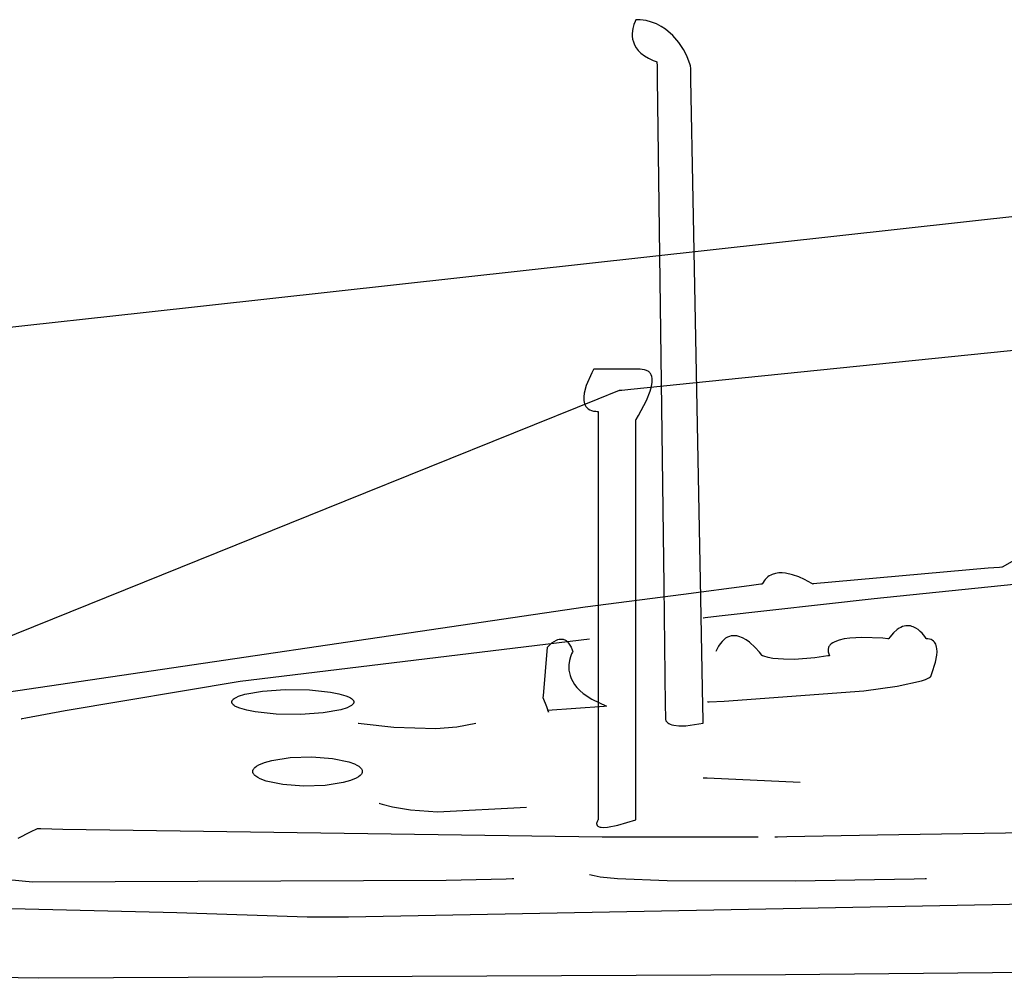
# Model space of a CAD drawing. Extents: x -3.49 to 3.52, y -1.52 to 1.45.
# Tile 3 of 32: x -2.99 to -2.08, y -0.44 to 0.45. Entities that reach past the tile are written whole.
import ezdxf

# ---------------------------------------------------------------- set-up
doc = ezdxf.new("R2010")
doc.units = 0

msp = doc.modelspace()

# ---------------------------------------------------------------- linework, layer by layer
at = {"layer": 'Layer 1', "color": 7, "linetype": 'CONTINUOUS'}
for p, q in [((-2.420508, 0.44801), (-2.421591, 0.445209)), ((-2.419793, 0.449489), (-2.420508, 0.44801)), ((-2.419721, 0.44962), (-2.419793, 0.449489)), ((-2.419707, 0.449646), (-2.419721, 0.44962)), ((-2.419705, 0.449649), (-2.419707, 0.449646)), ((-2.419699, 0.44965), (-2.419705, 0.44965)), ((-2.419705, 0.44965), (-2.419705, 0.44965)), ((-2.419705, 0.44965), (-2.419705, 0.44965)), ((-2.419705, 0.44965), (-2.419705, 0.44965)), ((-2.419705, 0.44965), (-2.419705, 0.44965)), ((-2.419705, 0.44965), (-2.419705, 0.449649)), ((-2.419705, 0.449649), (-2.419705, 0.449649)), ((-2.419512, 0.449649), (-2.419699, 0.44965)), ((-2.418767, 0.449641), (-2.419512, 0.449649)), ((-2.415854, 0.449507), (-2.418767, 0.449641)), ((-2.410342, 0.448774), (-2.415854, 0.449507)), ((-2.40524, 0.44748), (-2.410342, 0.448774)), ((-2.422615, 0.441362), (-2.423152, 0.436746)), ((-2.421591, 0.445209), (-2.422615, 0.441362)), ((-2.400535, 0.445694), (-2.40524, 0.44748)), ((-2.396213, 0.443485), (-2.400535, 0.445694)), ((-2.392263, 0.440923), (-2.396213, 0.443485)), ((-2.385427, 0.435015), (-2.392263, 0.440923)), ((-2.423152, 0.436746), (-2.423104, 0.434236)), ((-2.423104, 0.434236), (-2.422773, 0.431638)), ((-2.422773, 0.431638), (-2.422107, 0.428986)), ((-2.379926, 0.428523), (-2.385427, 0.435015)), ((-2.422107, 0.428986), (-2.421052, 0.426315)), ((-2.421052, 0.426315), (-2.419554, 0.423659)), ((-2.419554, 0.423659), (-2.417559, 0.421053)), ((-2.417559, 0.421053), (-2.415016, 0.418532)), ((-2.37566, 0.422001), (-2.379926, 0.428523)), ((-2.372527, 0.416003), (-2.37566, 0.422001)), ((-2.415016, 0.418532), (-2.411869, 0.41613)), ((-2.411869, 0.41613), (-2.408065, 0.413881)), ((-2.408065, 0.413881), (-2.403552, 0.411821)), ((-2.403552, 0.411821), (-2.401012, 0.410873)), ((-2.369259, 0.407792), (-2.372527, 0.416003)), ((-2.401012, 0.410873), (-2.400347, 0.410645)), ((-2.400347, 0.410645), (-2.400179, 0.410588)), ((-2.400179, 0.410588), (-2.400173, 0.410587)), ((-2.400173, 0.410587), (-2.400173, 0.410587)), ((-2.400173, 0.410587), (-2.400173, 0.410587)), ((-2.400173, 0.410587), (-2.400173, 0.410586)), ((-2.400173, 0.410586), (-2.400173, 0.410586)), ((-2.400173, 0.410586), (-2.400173, 0.410582)), ((-2.400173, 0.410582), (-2.400173, 0.410569)), ((-2.400173, 0.410569), (-2.400172, 0.410513)), ((-2.400172, 0.410513), (-2.400165, 0.409925)), ((-2.400165, 0.409925), (-2.400128, 0.407035)), ((-2.400128, 0.407035), (-2.399971, 0.394833)), ((-2.368993, 0.406932), (-2.369259, 0.407792)), ((-2.368934, 0.406728), (-2.368993, 0.406932)), ((-2.368923, 0.406686), (-2.368934, 0.406728)), ((-2.368922, 0.406682), (-2.368923, 0.406686)), ((-2.368921, 0.406681), (-2.368922, 0.406682)), ((-2.368921, 0.406676), (-2.368921, 0.406681)), ((-2.368921, 0.406681), (-2.368921, 0.406681)), ((-2.368921, 0.406681), (-2.368921, 0.406681)), ((-2.368921, 0.406681), (-2.368921, 0.406681)), ((-2.368921, 0.406681), (-2.368921, 0.406681)), ((-2.368921, 0.406681), (-2.368921, 0.406681)), ((-2.368921, 0.406681), (-2.368921, 0.406681)), ((-2.368919, 0.406563), (-2.368921, 0.406676)), ((-2.368882, 0.404658), (-2.368919, 0.406563)), ((-2.368683, 0.394264), (-2.368882, 0.404658)), ((-2.399971, 0.394833), (-2.398478, 0.278386)), ((-2.366542, 0.282924), (-2.368683, 0.394264)), ((-2.876841, 0.178243), (-1.972404, 0.278022)), ((-2.398478, 0.278386), (-2.393945, -0.075027)), ((-2.359747, -0.070489), (-2.366542, 0.282924)), ((-2.336616, 0.115974), (-1.576514, 0.193534)), ((-3.01848, 0.162618), (-2.876841, 0.178243)), ((-2.46055, 0.122211), (-2.465717, 0.110419)), ((-2.458959, 0.125108), (-2.46055, 0.122211)), ((-2.458804, 0.125372), (-2.458959, 0.125108)), ((-2.458772, 0.125426), (-2.458804, 0.125372)), ((-2.458769, 0.125431), (-2.458772, 0.125426)), ((-2.458768, 0.125433), (-2.458769, 0.125431)), ((-2.458767, 0.125433), (-2.458768, 0.125433)), ((-2.458768, 0.125433), (-2.458768, 0.125433)), ((-2.458768, 0.125433), (-2.458768, 0.125433)), ((-2.458768, 0.125433), (-2.458768, 0.125433)), ((-2.458768, 0.125433), (-2.458768, 0.125433)), ((-2.458768, 0.125433), (-2.458768, 0.125433)), ((-2.458768, 0.125433), (-2.458768, 0.125433)), ((-2.458766, 0.125433), (-2.458767, 0.125433)), ((-2.458724, 0.125433), (-2.458766, 0.125433)), ((-2.458464, 0.125433), (-2.458724, 0.125433)), ((-2.455384, 0.125433), (-2.458464, 0.125433)), ((-2.427105, 0.125433), (-2.455384, 0.125433)), ((-2.416788, 0.125433), (-2.427105, 0.125433)), ((-2.415902, 0.125433), (-2.416788, 0.125433)), ((-2.415819, 0.125433), (-2.415902, 0.125433)), ((-2.4158, 0.125433), (-2.415819, 0.125433)), ((-2.413877, 0.125349), (-2.4158, 0.125433)), ((-2.411775, 0.125017), (-2.413877, 0.125349)), ((-2.409977, 0.12445), (-2.411775, 0.125017)), ((-2.409187, 0.124083), (-2.409977, 0.12445)), ((-2.408468, 0.123663), (-2.409187, 0.124083)), ((-2.407816, 0.123192), (-2.408468, 0.123663)), ((-2.40723, 0.122672), (-2.407816, 0.123192)), ((-2.406709, 0.122106), (-2.40723, 0.122672)), ((-2.406249, 0.121494), (-2.406709, 0.122106)), ((-2.40585, 0.120841), (-2.406249, 0.121494)), ((-2.40551, 0.120146), (-2.40585, 0.120841)), ((-2.404995, 0.118643), (-2.40551, 0.120146)), ((-2.465717, 0.110419), (-2.467639, 0.103263)), ((-2.424339, 0.107023), (-2.336616, 0.115974)), ((-2.405259, 0.109382), (-2.404649, 0.11337)), ((-2.404691, 0.117002), (-2.404995, 0.118643)), ((-2.404581, 0.115239), (-2.404691, 0.117002)), ((-2.404649, 0.11337), (-2.404581, 0.115239)), ((-2.467639, 0.103263), (-2.468073, 0.09975)), ((-2.454668, 0.098105), (-2.43662, 0.10538)), ((-2.43662, 0.10538), (-2.435417, 0.105865)), ((-2.435417, 0.105865), (-2.435335, 0.105898)), ((-2.435335, 0.105898), (-2.435328, 0.105901)), ((-2.435328, 0.105901), (-2.435327, 0.105902)), ((-2.435327, 0.105902), (-2.435327, 0.105902)), ((-2.435327, 0.105902), (-2.435327, 0.105902)), ((-2.435327, 0.105902), (-2.435327, 0.105902)), ((-2.435327, 0.105902), (-2.435327, 0.105902)), ((-2.435327, 0.105902), (-2.435327, 0.105902)), ((-2.435327, 0.105902), (-2.435327, 0.105902)), ((-2.435327, 0.105902), (-2.435326, 0.105902)), ((-2.435326, 0.105902), (-2.435324, 0.105902)), ((-2.435324, 0.105902), (-2.435314, 0.105903)), ((-2.435314, 0.105903), (-2.435276, 0.105907)), ((-2.435276, 0.105907), (-2.434874, 0.105948)), ((-2.434874, 0.105948), (-2.432884, 0.106151)), ((-2.432884, 0.106151), (-2.424339, 0.107023)), ((-2.409749, 0.096579), (-2.406396, 0.105167)), ((-2.406396, 0.105167), (-2.405259, 0.109382)), ((-2.689514, 0.003439), (-2.454668, 0.098105)), ((-2.468073, 0.09975), (-2.468019, 0.096426)), ((-2.468019, 0.096426), (-2.467776, 0.094869)), ((-2.467776, 0.094869), (-2.467372, 0.093399)), ((-2.467372, 0.093399), (-2.466794, 0.092032)), ((-2.466794, 0.092032), (-2.46603, 0.090779)), ((-2.417276, 0.082425), (-2.409749, 0.096579)), ((-2.46603, 0.090779), (-2.465065, 0.089655)), ((-2.465065, 0.089655), (-2.463889, 0.088673)), ((-2.463889, 0.088673), (-2.462486, 0.087847)), ((-2.462486, 0.087847), (-2.460846, 0.087191)), ((-2.460846, 0.087191), (-2.458954, 0.086717)), ((-2.458954, 0.086717), (-2.456797, 0.086441)), ((-2.456797, 0.086441), (-2.455616, 0.08638)), ((-2.455616, 0.08638), (-2.454999, 0.08637)), ((-2.454999, 0.08637), (-2.454921, 0.08637)), ((-2.454921, 0.08637), (-2.454881, 0.08637)), ((-2.454881, 0.08637), (-2.454862, 0.08637)), ((-2.454862, 0.08637), (-2.454858, 0.08637)), ((-2.454858, 0.08637), (-2.454858, 0.08637)), ((-2.454858, 0.08637), (-2.454858, 0.08637)), ((-2.454858, 0.08637), (-2.454858, 0.08637)), ((-2.454858, 0.08637), (-2.454858, 0.086369)), ((-2.454858, 0.086369), (-2.454858, 0.086366)), ((-2.454858, 0.086366), (-2.454858, 0.086354)), ((-2.454858, 0.086354), (-2.454858, 0.086304)), ((-2.454858, 0.086304), (-2.454858, 0.085778)), ((-2.454858, 0.085778), (-2.454858, 0.083207)), ((-2.454858, 0.083207), (-2.454858, 0.055093)), ((-2.419448, 0.078946), (-2.417276, 0.082425)), ((-2.419705, 0.078555), (-2.419704, 0.078556)), ((-2.419705, 0.078552), (-2.419705, 0.078555)), ((-2.419705, 0.078555), (-2.419705, 0.078555)), ((-2.419705, 0.078555), (-2.419705, 0.078555)), ((-2.419705, 0.078555), (-2.419705, 0.078555)), ((-2.419705, 0.078555), (-2.419705, 0.078555)), ((-2.419705, 0.078555), (-2.419705, 0.078555)), ((-2.419705, 0.078555), (-2.419705, 0.078555)), ((-2.419705, 0.078555), (-2.419705, 0.078555)), ((-2.419705, 0.078555), (-2.419705, 0.078555)), ((-2.419705, 0.078459), (-2.419705, 0.078552)), ((-2.419705, 0.077887), (-2.419705, 0.078459)), ((-2.419705, 0.070769), (-2.419705, 0.077887)), ((-2.419704, 0.078556), (-2.419703, 0.078557)), ((-2.419703, 0.078557), (-2.419699, 0.078563)), ((-2.419699, 0.078563), (-2.419656, 0.078628)), ((-2.419656, 0.078628), (-2.419448, 0.078946)), ((-2.419705, -0.016944), (-2.419705, 0.070769)), ((-2.454858, 0.055093), (-2.454858, -0.195031)), ((-3.356535, -0.265436), (-2.689514, 0.003439)), ((-2.419705, -0.261906), (-2.419705, -0.016944)), ((-2.054795, -0.043834), (-2.079853, -0.058154)), ((-2.290257, -0.063898), (-2.293199, -0.064807)), ((-2.287178, -0.063444), (-2.290257, -0.063898)), ((-2.284009, -0.06339), (-2.287178, -0.063444)), ((-2.280796, -0.06368), (-2.284009, -0.06339)), ((-2.274423, -0.06507), (-2.280796, -0.06368)), ((-2.09301, -0.059158), (-2.25513, -0.073685)), ((-2.08243, -0.058351), (-2.09301, -0.059158)), ((-2.080147, -0.058179), (-2.08243, -0.058351)), ((-2.079929, -0.058163), (-2.080147, -0.058179)), ((-2.079875, -0.058159), (-2.079929, -0.058163)), ((-2.079862, -0.058158), (-2.079875, -0.058159)), ((-2.079859, -0.058158), (-2.079862, -0.058158)), ((-2.079858, -0.058157), (-2.079859, -0.058158)), ((-2.079853, -0.058154), (-2.079858, -0.058157)), ((-2.079858, -0.058157), (-2.079858, -0.058157)), ((-2.357508, -0.186935), (-2.359747, -0.070489)), ((-2.301752, -0.072376), (-2.302224, -0.073219)), ((-2.300742, -0.070822), (-2.301752, -0.072376)), ((-2.299652, -0.069436), (-2.300742, -0.070822)), ((-2.298488, -0.068213), (-2.299652, -0.069436)), ((-2.297255, -0.067146), (-2.298488, -0.068213)), ((-2.295958, -0.066227), (-2.297255, -0.067146)), ((-2.294604, -0.06545), (-2.295958, -0.066227)), ((-2.293199, -0.064807), (-2.294604, -0.06545)), ((-2.26843, -0.067169), (-2.274423, -0.06507)), ((-2.263187, -0.069533), (-2.26843, -0.067169)), ((-2.256431, -0.073279), (-2.263187, -0.069533)), ((-2.198748, -0.087238), (-2.047902, -0.071558)), ((-2.393945, -0.075027), (-2.392518, -0.186366)), ((-2.314612, -0.075396), (-2.375502, -0.083454)), ((-2.303821, -0.073957), (-2.314612, -0.075396)), ((-2.302763, -0.073816), (-2.303821, -0.073957)), ((-2.302543, -0.073787), (-2.302763, -0.073816)), ((-2.302522, -0.073784), (-2.302543, -0.073787)), ((-2.302517, -0.073784), (-2.302522, -0.073784)), ((-2.302516, -0.073784), (-2.302517, -0.073784)), ((-2.302509, -0.073769), (-2.302516, -0.073784)), ((-2.302452, -0.073658), (-2.302509, -0.073769)), ((-2.302224, -0.073219), (-2.302452, -0.073658)), ((-2.25579, -0.073687), (-2.256431, -0.073279)), ((-2.255658, -0.073773), (-2.25579, -0.073687)), ((-2.255646, -0.073781), (-2.255658, -0.073773)), ((-2.255643, -0.073783), (-2.255646, -0.073781)), ((-2.255642, -0.073783), (-2.255643, -0.073783)), ((-2.255623, -0.07378), (-2.255642, -0.073783)), ((-2.255529, -0.073761), (-2.255623, -0.07378)), ((-2.25513, -0.073685), (-2.255529, -0.073761)), ((-2.375502, -0.083454), (-2.466815, -0.095225)), ((-2.342349, -0.103322), (-2.198748, -0.087238)), ((-2.466815, -0.095225), (-3.135689, -0.193723)), ((-2.357205, -0.105031), (-2.357205, -0.105031)), ((-2.357205, -0.105031), (-2.357205, -0.105031)), ((-2.357205, -0.105031), (-2.357205, -0.105031)), ((-2.357205, -0.105031), (-2.357205, -0.105031)), ((-2.357205, -0.105031), (-2.357205, -0.105031)), ((-2.357205, -0.105031), (-2.357204, -0.105031)), ((-2.357204, -0.105031), (-2.357203, -0.105031)), ((-2.357203, -0.105031), (-2.357197, -0.105031)), ((-2.357197, -0.105031), (-2.35714, -0.105024)), ((-2.35714, -0.105024), (-2.356852, -0.104991)), ((-2.356852, -0.104991), (-2.355605, -0.104847)), ((-2.355605, -0.104847), (-2.342349, -0.103322)), ((-2.177184, -0.11592), (-2.180593, -0.11888)), ((-2.175526, -0.114811), (-2.177184, -0.11592)), ((-2.173901, -0.113932), (-2.175526, -0.114811)), ((-2.172313, -0.113266), (-2.173901, -0.113932)), ((-2.170762, -0.112801), (-2.172313, -0.113266)), ((-2.169251, -0.112521), (-2.170762, -0.112801)), ((-2.167782, -0.112413), (-2.169251, -0.112521)), ((-2.166357, -0.112462), (-2.167782, -0.112413)), ((-2.164977, -0.112655), (-2.166357, -0.112462)), ((-2.163646, -0.112976), (-2.164977, -0.112655)), ((-2.162365, -0.113411), (-2.163646, -0.112976)), ((-2.15996, -0.114569), (-2.162365, -0.113411)), ((-2.15778, -0.116013), (-2.15996, -0.114569)), ((-2.155841, -0.11763), (-2.15778, -0.116013)), ((-2.154159, -0.119305), (-2.155841, -0.11763)), ((-2.787019, -0.16392), (-2.462673, -0.124563)), ((-2.497643, -0.128379), (-2.495616, -0.126928)), ((-2.495616, -0.126928), (-2.493341, -0.125708)), ((-2.493341, -0.125708), (-2.492135, -0.125249)), ((-2.492135, -0.125249), (-2.490896, -0.124925)), ((-2.490896, -0.124925), (-2.489634, -0.124763)), ((-2.489634, -0.124763), (-2.488359, -0.124787)), ((-2.488359, -0.124787), (-2.487079, -0.125023)), ((-2.487079, -0.125023), (-2.486441, -0.125229)), ((-2.486441, -0.125229), (-2.485805, -0.125498)), ((-2.485805, -0.125498), (-2.484547, -0.126236)), ((-2.484547, -0.126236), (-2.483314, -0.127265)), ((-2.483314, -0.127265), (-2.482115, -0.128609)), ((-2.339796, -0.127046), (-2.341412, -0.129051)), ((-2.338138, -0.125389), (-2.339796, -0.127046)), ((-2.336446, -0.12406), (-2.338138, -0.125389)), ((-2.334726, -0.123039), (-2.336446, -0.12406)), ((-2.332985, -0.122307), (-2.334726, -0.123039)), ((-2.33123, -0.121844), (-2.332985, -0.122307)), ((-2.329467, -0.12163), (-2.33123, -0.121844)), ((-2.327704, -0.121646), (-2.329467, -0.12163)), ((-2.325947, -0.121872), (-2.327704, -0.121646)), ((-2.324203, -0.122287), (-2.325947, -0.121872)), ((-2.320781, -0.12361), (-2.324203, -0.122287)), ((-2.317493, -0.125458), (-2.320781, -0.12361)), ((-2.314393, -0.127671), (-2.317493, -0.125458)), ((-2.308973, -0.132568), (-2.314393, -0.127671)), ((-2.235238, -0.127257), (-2.236964, -0.128182)), ((-2.231149, -0.125751), (-2.235238, -0.127257)), ((-2.226377, -0.12466), (-2.231149, -0.125751)), ((-2.221123, -0.123928), (-2.226377, -0.12466)), ((-2.209974, -0.123326), (-2.221123, -0.123928)), ((-2.190743, -0.124047), (-2.209974, -0.123326)), ((-2.185879, -0.124501), (-2.190743, -0.124047)), ((-2.18543, -0.124551), (-2.185879, -0.124501)), ((-2.185338, -0.124562), (-2.18543, -0.124551)), ((-2.18533, -0.124563), (-2.185338, -0.124562)), ((-2.185327, -0.124563), (-2.18533, -0.124563)), ((-2.185323, -0.124558), (-2.185327, -0.124563)), ((-2.185327, -0.124563), (-2.185327, -0.124563)), ((-2.185327, -0.124563), (-2.185327, -0.124563)), ((-2.185327, -0.124563), (-2.185327, -0.124563)), ((-2.185327, -0.124563), (-2.185327, -0.124563)), ((-2.185327, -0.124563), (-2.185327, -0.124563)), ((-2.185316, -0.124548), (-2.185323, -0.124558)), ((-2.185288, -0.124509), (-2.185316, -0.124548)), ((-2.185232, -0.124431), (-2.185288, -0.124509)), ((-2.185007, -0.12412), (-2.185232, -0.124431)), ((-2.184112, -0.122926), (-2.185007, -0.12412)), ((-2.180593, -0.11888), (-2.184112, -0.122926)), ((-2.151631, -0.122374), (-2.154159, -0.119305)), ((-2.150326, -0.124307), (-2.151631, -0.122374)), ((-2.150207, -0.124505), (-2.150326, -0.124307)), ((-2.150179, -0.124552), (-2.150207, -0.124505)), ((-2.150174, -0.124562), (-2.150179, -0.124552)), ((-2.150173, -0.124563), (-2.150174, -0.124562)), ((-2.150172, -0.124563), (-2.150173, -0.124563)), ((-2.150173, -0.124563), (-2.150173, -0.124563)), ((-2.150173, -0.124563), (-2.150173, -0.124563)), ((-2.150173, -0.124563), (-2.150173, -0.124563)), ((-2.150173, -0.124563), (-2.150173, -0.124563)), ((-2.150173, -0.124563), (-2.150173, -0.124563)), ((-2.150169, -0.124563), (-2.150172, -0.124563)), ((-2.150162, -0.124563), (-2.150169, -0.124563)), ((-2.150133, -0.124563), (-2.150162, -0.124563)), ((-2.150077, -0.124563), (-2.150133, -0.124563)), ((-2.149636, -0.124572), (-2.150077, -0.124563)), ((-2.148791, -0.124626), (-2.149636, -0.124572)), ((-2.147242, -0.124875), (-2.148791, -0.124626)), ((-2.145877, -0.1253), (-2.147242, -0.124875)), ((-2.144686, -0.125891), (-2.145877, -0.1253)), ((-2.14366, -0.126634), (-2.144686, -0.125891)), ((-2.142792, -0.127517), (-2.14366, -0.126634)), ((-2.142071, -0.128528), (-2.142792, -0.127517)), ((-2.505486, -0.17738), (-2.501732, -0.132378)), ((-2.501732, -0.132378), (-2.501731, -0.132376)), ((-2.501732, -0.132378), (-2.501732, -0.132378)), ((-2.501732, -0.132378), (-2.501732, -0.132378)), ((-2.501732, -0.132378), (-2.501732, -0.132378)), ((-2.501732, -0.132378), (-2.501732, -0.132378)), ((-2.501732, -0.132378), (-2.501732, -0.132378)), ((-2.501732, -0.132378), (-2.501732, -0.132378)), ((-2.501732, -0.132378), (-2.501732, -0.132378)), ((-2.501731, -0.132376), (-2.501721, -0.132364)), ((-2.501721, -0.132364), (-2.501673, -0.132306)), ((-2.501673, -0.132306), (-2.501467, -0.132061)), ((-2.501467, -0.132061), (-2.499345, -0.129856)), ((-2.499345, -0.129856), (-2.497643, -0.128379)), ((-2.482115, -0.128609), (-2.480961, -0.130294)), ((-2.480961, -0.130294), (-2.479861, -0.132347)), ((-2.479861, -0.132347), (-2.478825, -0.134792)), ((-2.4786, -0.136817), (-2.479412, -0.138473)), ((-2.478825, -0.134792), (-2.478333, -0.13617)), ((-2.478366, -0.136402), (-2.4786, -0.136817)), ((-2.478309, -0.136305), (-2.478366, -0.136402)), ((-2.478333, -0.13617), (-2.478303, -0.13626)), ((-2.478297, -0.136286), (-2.478309, -0.136305)), ((-2.478303, -0.13626), (-2.478296, -0.136282)), ((-2.478296, -0.136284), (-2.478297, -0.136286)), ((-2.478296, -0.136282), (-2.478295, -0.136283)), ((-2.478295, -0.136284), (-2.478296, -0.136284)), ((-2.478295, -0.136283), (-2.478295, -0.136283)), ((-2.478295, -0.136283), (-2.478295, -0.136283)), ((-2.478295, -0.136283), (-2.478295, -0.136283)), ((-2.478295, -0.136283), (-2.478295, -0.136283)), ((-2.478295, -0.136283), (-2.478295, -0.136284)), ((-2.478295, -0.136284), (-2.478295, -0.136284)), ((-2.34298, -0.131423), (-2.345484, -0.136283)), ((-2.341412, -0.129051), (-2.34298, -0.131423)), ((-2.304957, -0.137038), (-2.308973, -0.132568)), ((-2.24132, -0.133977), (-2.241397, -0.134803)), ((-2.241397, -0.134803), (-2.241381, -0.135668)), ((-2.241381, -0.135668), (-2.241269, -0.136574)), ((-2.241153, -0.13319), (-2.24132, -0.133977)), ((-2.241269, -0.136574), (-2.241057, -0.13752)), ((-2.2409, -0.132441), (-2.241153, -0.13319)), ((-2.240563, -0.131729), (-2.2409, -0.132441)), ((-2.240146, -0.131052), (-2.240563, -0.131729)), ((-2.239651, -0.130411), (-2.240146, -0.131052)), ((-2.238443, -0.129232), (-2.239651, -0.130411)), ((-2.236964, -0.128182), (-2.238443, -0.129232)), ((-2.141488, -0.129655), (-2.142071, -0.128528)), ((-2.141036, -0.130886), (-2.141488, -0.129655)), ((-2.140706, -0.132208), (-2.141036, -0.130886)), ((-2.140488, -0.13361), (-2.140706, -0.132208)), ((-2.140563, -0.139762), (-2.140353, -0.136601)), ((-2.140353, -0.136601), (-2.140488, -0.13361)), ((-2.481376, -0.144594), (-2.481936, -0.148776)), ((-2.480436, -0.141113), (-2.481376, -0.144594)), ((-2.479412, -0.138473), (-2.480436, -0.141113)), ((-2.30278, -0.139822), (-2.304957, -0.137038)), ((-2.302574, -0.140107), (-2.30278, -0.139822)), ((-2.302527, -0.140174), (-2.302574, -0.140107)), ((-2.302517, -0.140187), (-2.302527, -0.140174)), ((-2.302516, -0.140189), (-2.302517, -0.140187)), ((-2.302515, -0.140189), (-2.302516, -0.140189)), ((-2.302516, -0.140189), (-2.302516, -0.140189)), ((-2.302516, -0.140189), (-2.302516, -0.140189)), ((-2.302516, -0.140189), (-2.302516, -0.140189)), ((-2.302516, -0.140189), (-2.302516, -0.140189)), ((-2.302516, -0.140189), (-2.302516, -0.140189)), ((-2.302511, -0.140191), (-2.302515, -0.140189)), ((-2.302504, -0.140194), (-2.302511, -0.140191)), ((-2.302476, -0.140205), (-2.302504, -0.140194)), ((-2.302419, -0.140227), (-2.302476, -0.140205)), ((-2.301964, -0.140403), (-2.302419, -0.140227)), ((-2.301028, -0.140739), (-2.301964, -0.140403)), ((-2.296991, -0.141875), (-2.301028, -0.140739)), ((-2.292552, -0.142703), (-2.296991, -0.141875)), ((-2.282841, -0.143564), (-2.292552, -0.142703)), ((-2.272633, -0.143583), (-2.282841, -0.143564)), ((-2.253685, -0.142141), (-2.272633, -0.143583)), ((-2.241624, -0.140464), (-2.253685, -0.142141)), ((-2.240377, -0.140253), (-2.241624, -0.140464)), ((-2.241057, -0.13752), (-2.240324, -0.13954)), ((-2.240083, -0.140201), (-2.240377, -0.140253)), ((-2.240324, -0.13954), (-2.240073, -0.140073)), ((-2.240023, -0.14019), (-2.240083, -0.140201)), ((-2.240073, -0.140073), (-2.24004, -0.14014)), ((-2.24004, -0.14014), (-2.240023, -0.140174)), ((-2.240023, -0.140174), (-2.240019, -0.140182)), ((-2.240018, -0.140189), (-2.240023, -0.14019)), ((-2.240019, -0.140182), (-2.240017, -0.140186)), ((-2.240016, -0.140189), (-2.240018, -0.140189)), ((-2.240017, -0.140186), (-2.240016, -0.140189)), ((-2.240016, -0.140189), (-2.240016, -0.140189)), ((-2.240016, -0.140189), (-2.240016, -0.140189)), ((-2.240016, -0.140189), (-2.240016, -0.140189)), ((-2.240016, -0.140189), (-2.240016, -0.140189)), ((-2.240016, -0.140189), (-2.240016, -0.140189)), ((-2.141731, -0.146203), (-2.140563, -0.139762)), ((-2.481936, -0.148776), (-2.481819, -0.153517)), ((-2.481819, -0.153517), (-2.481415, -0.156052)), ((-2.145085, -0.156818), (-2.141731, -0.146203)), ((-2.949176, -0.191051), (-2.787019, -0.16392)), ((-2.481415, -0.156052), (-2.480729, -0.158674)), ((-2.480729, -0.158674), (-2.479727, -0.161364)), ((-2.479727, -0.161364), (-2.47837, -0.164106)), ((-2.47837, -0.164106), (-2.476622, -0.166881)), ((-2.177282, -0.168495), (-2.154826, -0.163585)), ((-2.154826, -0.163585), (-2.151002, -0.162246)), ((-2.151002, -0.162246), (-2.148017, -0.160864)), ((-2.148017, -0.160864), (-2.146859, -0.160156)), ((-2.146859, -0.160156), (-2.146366, -0.159798)), ((-2.146366, -0.159798), (-2.146309, -0.159753)), ((-2.146309, -0.159753), (-2.146281, -0.159731)), ((-2.146281, -0.159731), (-2.146274, -0.159725)), ((-2.146274, -0.159725), (-2.14627, -0.159722)), ((-2.14627, -0.159722), (-2.146268, -0.15972)), ((-2.146268, -0.15972), (-2.146267, -0.159719)), ((-2.146268, -0.15972), (-2.146268, -0.15972)), ((-2.146268, -0.15972), (-2.146268, -0.15972)), ((-2.146268, -0.15972), (-2.146268, -0.15972)), ((-2.146268, -0.15972), (-2.146268, -0.15972)), ((-2.146268, -0.15972), (-2.146268, -0.15972)), ((-2.146267, -0.159719), (-2.146265, -0.159714)), ((-2.146265, -0.159714), (-2.146244, -0.159666)), ((-2.146244, -0.159666), (-2.14614, -0.159427)), ((-2.14614, -0.159427), (-2.145085, -0.156818)), ((-2.782557, -0.175941), (-2.766161, -0.173002)), ((-2.766161, -0.173002), (-2.745234, -0.171536)), ((-2.745234, -0.171536), (-2.722631, -0.171888)), ((-2.722631, -0.171888), (-2.703183, -0.173953)), ((-2.476622, -0.166881), (-2.474445, -0.169672)), ((-2.474445, -0.169672), (-2.471803, -0.17246)), ((-2.471803, -0.17246), (-2.468658, -0.175229)), ((-2.337713, -0.182427), (-2.208225, -0.172697)), ((-2.208225, -0.172697), (-2.177282, -0.168495)), ((-2.794686, -0.182857), (-2.79463, -0.182558)), ((-2.79463, -0.182558), (-2.794538, -0.182261)), ((-2.794538, -0.182261), (-2.79441, -0.181966)), ((-2.79441, -0.181966), (-2.794246, -0.181674)), ((-2.794246, -0.181674), (-2.793813, -0.181094)), ((-2.793813, -0.181094), (-2.793243, -0.180524)), ((-2.793243, -0.180524), (-2.79254, -0.179965)), ((-2.79254, -0.179965), (-2.790749, -0.178879)), ((-2.790749, -0.178879), (-2.788468, -0.177842)), ((-2.788468, -0.177842), (-2.782557, -0.175941)), ((-2.703183, -0.173953), (-2.695305, -0.175507)), ((-2.695305, -0.175507), (-2.688972, -0.177344)), ((-2.688972, -0.177344), (-2.686458, -0.178354)), ((-2.686458, -0.178354), (-2.684418, -0.179416)), ((-2.684418, -0.179416), (-2.683586, -0.179965)), ((-2.683586, -0.179965), (-2.682882, -0.180524)), ((-2.682882, -0.180524), (-2.682313, -0.181094)), ((-2.682313, -0.181094), (-2.68188, -0.181674)), ((-2.68188, -0.181674), (-2.681716, -0.181966)), ((-2.681716, -0.181966), (-2.681588, -0.182261)), ((-2.681588, -0.182261), (-2.681496, -0.182558)), ((-2.681496, -0.182558), (-2.68144, -0.182857)), ((-2.505642, -0.179251), (-2.505641, -0.179244)), ((-2.505642, -0.179252), (-2.505642, -0.179251)), ((-2.502337, -0.187697), (-2.505642, -0.179252)), ((-2.505642, -0.179252), (-2.505642, -0.179252)), ((-2.505642, -0.179252), (-2.505642, -0.179252)), ((-2.505642, -0.179252), (-2.505642, -0.179252)), ((-2.505642, -0.179252), (-2.505642, -0.179252)), ((-2.505642, -0.179252), (-2.505642, -0.179252)), ((-2.505642, -0.179252), (-2.505642, -0.179252)), ((-2.505642, -0.179252), (-2.505642, -0.179252)), ((-2.505641, -0.179244), (-2.505638, -0.179207)), ((-2.505638, -0.179207), (-2.505625, -0.17905)), ((-2.505625, -0.17905), (-2.505486, -0.17738)), ((-2.468658, -0.175229), (-2.460712, -0.180636)), ((-2.460712, -0.180636), (-2.447047, -0.187063)), ((-2.351728, -0.18309), (-2.337713, -0.182427)), ((-2.98563, -0.197921), (-2.949176, -0.191051)), ((-2.794705, -0.183157), (-2.794686, -0.182857)), ((-2.794686, -0.183458), (-2.794705, -0.183157)), ((-2.79463, -0.183757), (-2.794686, -0.183458)), ((-2.794538, -0.184054), (-2.79463, -0.183757)), ((-2.79441, -0.184349), (-2.794538, -0.184054)), ((-2.794246, -0.184641), (-2.79441, -0.184349)), ((-2.793813, -0.185221), (-2.794246, -0.184641)), ((-2.793243, -0.185791), (-2.793813, -0.185221)), ((-2.79254, -0.186351), (-2.793243, -0.185791)), ((-2.791707, -0.1869), (-2.79254, -0.186351)), ((-2.789668, -0.187962), (-2.791707, -0.1869)), ((-2.787154, -0.188972), (-2.789668, -0.187962)), ((-2.78082, -0.19081), (-2.787154, -0.188972)), ((-2.772942, -0.192365), (-2.78082, -0.19081)), ((-2.693567, -0.190375), (-2.709963, -0.193316)), ((-2.687657, -0.188474), (-2.693567, -0.190375)), ((-2.685377, -0.187437), (-2.687657, -0.188474)), ((-2.683586, -0.186351), (-2.685377, -0.187437)), ((-2.682882, -0.185791), (-2.683586, -0.186351)), ((-2.682313, -0.185221), (-2.682882, -0.185791)), ((-2.68188, -0.184641), (-2.682313, -0.185221)), ((-2.681716, -0.184349), (-2.68188, -0.184641)), ((-2.681588, -0.184054), (-2.681716, -0.184349)), ((-2.681496, -0.183757), (-2.681588, -0.184054)), ((-2.68144, -0.183458), (-2.681496, -0.183757)), ((-2.68144, -0.182857), (-2.681421, -0.183157)), ((-2.681421, -0.183157), (-2.68144, -0.183458)), ((-2.501051, -0.191286), (-2.502337, -0.187697)), ((-2.449231, -0.187219), (-2.501732, -0.190969)), ((-2.501732, -0.190969), (-2.501732, -0.190969)), ((-2.501732, -0.190969), (-2.501732, -0.190969)), ((-2.501732, -0.190969), (-2.501732, -0.190969)), ((-2.501732, -0.190969), (-2.501732, -0.190969)), ((-2.501732, -0.190969), (-2.501732, -0.190969)), ((-2.501732, -0.190969), (-2.501732, -0.190969)), ((-2.501732, -0.190969), (-2.501732, -0.190969)), ((-2.501732, -0.190969), (-2.501732, -0.190969)), ((-2.501732, -0.190969), (-2.501732, -0.19097)), ((-2.501732, -0.19097), (-2.501729, -0.190976)), ((-2.501729, -0.190976), (-2.501716, -0.191001)), ((-2.501716, -0.191001), (-2.50159, -0.191247)), ((-2.50159, -0.191247), (-2.501145, -0.192055)), ((-2.500807, -0.192124), (-2.501051, -0.191286)), ((-2.447283, -0.18708), (-2.449231, -0.187219)), ((-2.447099, -0.187067), (-2.447283, -0.18708)), ((-2.447057, -0.187064), (-2.447099, -0.187067)), ((-2.447048, -0.187063), (-2.447057, -0.187064)), ((-2.447047, -0.187063), (-2.447048, -0.187063)), ((-2.447048, -0.187063), (-2.447048, -0.187063)), ((-2.447047, -0.187063), (-2.447047, -0.187063)), ((-2.447047, -0.187063), (-2.447047, -0.187063)), ((-2.447047, -0.187063), (-2.447047, -0.187063)), ((-2.447047, -0.187063), (-2.447047, -0.187063)), ((-2.447047, -0.187063), (-2.447047, -0.187063)), ((-2.447047, -0.187063), (-2.447047, -0.187063)), ((-2.392518, -0.186366), (-2.392384, -0.19676)), ((-2.357273, -0.199137), (-2.357508, -0.186935)), ((-2.353295, -0.183157), (-2.353295, -0.183157)), ((-2.353295, -0.183157), (-2.353295, -0.183157)), ((-2.353295, -0.183157), (-2.353295, -0.183157)), ((-2.353295, -0.183157), (-2.353295, -0.183157)), ((-2.353295, -0.183157), (-2.353293, -0.183157)), ((-2.353293, -0.183157), (-2.353287, -0.183157)), ((-2.353287, -0.183157), (-2.353263, -0.183156)), ((-2.353263, -0.183156), (-2.353003, -0.183145)), ((-2.353003, -0.183145), (-2.351728, -0.18309)), ((-2.990016, -0.198783), (-2.990016, -0.198783)), ((-2.990016, -0.198783), (-2.990016, -0.198783)), ((-2.990016, -0.198783), (-2.990016, -0.198783)), ((-2.990016, -0.198783), (-2.990016, -0.198783)), ((-2.990016, -0.198783), (-2.990016, -0.198783)), ((-2.990016, -0.198783), (-2.990015, -0.198783)), ((-2.990015, -0.198783), (-2.990011, -0.198782)), ((-2.990015, -0.198783), (-2.990015, -0.198783)), ((-2.990011, -0.198782), (-2.989996, -0.198779)), ((-2.989996, -0.198779), (-2.989837, -0.198748)), ((-2.989837, -0.198748), (-2.989049, -0.198591)), ((-2.989049, -0.198591), (-2.98563, -0.197921)), ((-2.753493, -0.19443), (-2.772942, -0.192365)), ((-2.730891, -0.194783), (-2.753493, -0.19443)), ((-2.709963, -0.193316), (-2.730891, -0.194783)), ((-2.501145, -0.192055), (-2.500929, -0.192385)), ((-2.500929, -0.192385), (-2.500884, -0.192441)), ((-2.500884, -0.192441), (-2.500845, -0.192482)), ((-2.500845, -0.192482), (-2.500828, -0.192496)), ((-2.500828, -0.192496), (-2.500812, -0.192506)), ((-2.500812, -0.192506), (-2.500805, -0.192509)), ((-2.500762, -0.192355), (-2.500807, -0.192124)), ((-2.500805, -0.192509), (-2.500798, -0.192512)), ((-2.500798, -0.192512), (-2.500795, -0.192512)), ((-2.500795, -0.192512), (-2.500792, -0.192513)), ((-2.500792, -0.192513), (-2.500789, -0.192513)), ((-2.500789, -0.192513), (-2.500786, -0.192512)), ((-2.500786, -0.192512), (-2.500783, -0.192512)), ((-2.500783, -0.192512), (-2.50078, -0.192511)), ((-2.50078, -0.192511), (-2.500778, -0.19251)), ((-2.500778, -0.19251), (-2.500776, -0.192508)), ((-2.500776, -0.192508), (-2.500773, -0.192506)), ((-2.500773, -0.192506), (-2.500771, -0.192504)), ((-2.500771, -0.192504), (-2.500769, -0.192502)), ((-2.500769, -0.192502), (-2.500766, -0.192496)), ((-2.500766, -0.192496), (-2.500763, -0.192488)), ((-2.500763, -0.192488), (-2.50076, -0.192479)), ((-2.500756, -0.192429), (-2.500762, -0.192355)), ((-2.50076, -0.192479), (-2.500757, -0.192457)), ((-2.500757, -0.192457), (-2.500756, -0.192429)), ((-2.454858, -0.195031), (-2.454858, -0.284585)), ((-2.392384, -0.19676), (-2.39236, -0.198666)), ((-2.39236, -0.198666), (-2.392358, -0.198778)), ((-2.392358, -0.198778), (-2.392358, -0.198783)), ((-2.392358, -0.198783), (-2.392358, -0.198783)), ((-2.392358, -0.198783), (-2.392358, -0.198783)), ((-2.392358, -0.198783), (-2.392358, -0.198783)), ((-2.392358, -0.198783), (-2.392358, -0.198783)), ((-2.392358, -0.198783), (-2.392358, -0.198783)), ((-2.392358, -0.198783), (-2.392358, -0.198784)), ((-2.392358, -0.198784), (-2.392358, -0.198784)), ((-2.392358, -0.198784), (-2.392358, -0.198785)), ((-2.392358, -0.198785), (-2.392358, -0.198796)), ((-2.392358, -0.198796), (-2.392355, -0.198851)), ((-2.392355, -0.198851), (-2.392327, -0.19908)), ((-2.392327, -0.19908), (-2.392246, -0.199445)), ((-2.392246, -0.199445), (-2.392084, -0.199923)), ((-2.392084, -0.199923), (-2.391812, -0.200487)), ((-2.391812, -0.200487), (-2.391402, -0.201114)), ((-2.357217, -0.202027), (-2.357273, -0.199137)), ((-2.677516, -0.202689), (-2.677516, -0.202689)), ((-2.677516, -0.202689), (-2.677516, -0.202689)), ((-2.677516, -0.202689), (-2.677516, -0.202689)), ((-2.677516, -0.202689), (-2.677516, -0.202689)), ((-2.677516, -0.202689), (-2.677516, -0.202689)), ((-2.677516, -0.202689), (-2.677516, -0.202689)), ((-2.677516, -0.202689), (-2.677515, -0.202689)), ((-2.677515, -0.202689), (-2.677514, -0.202689)), ((-2.677514, -0.202689), (-2.677503, -0.202691)), ((-2.677503, -0.202691), (-2.677449, -0.2027)), ((-2.677449, -0.2027), (-2.677211, -0.202739)), ((-2.677211, -0.202739), (-2.674639, -0.203137)), ((-2.674639, -0.203137), (-2.644314, -0.206584)), ((-2.644314, -0.206584), (-2.605492, -0.207776)), ((-2.605492, -0.207776), (-2.585833, -0.206294)), ((-2.585833, -0.206294), (-2.568142, -0.202689)), ((-2.391402, -0.201114), (-2.390826, -0.201776)), ((-2.390826, -0.201776), (-2.390055, -0.20245)), ((-2.390055, -0.20245), (-2.389061, -0.20311)), ((-2.389061, -0.20311), (-2.387816, -0.203732)), ((-2.387816, -0.203732), (-2.386292, -0.204288)), ((-2.386292, -0.204288), (-2.384459, -0.204756)), ((-2.384459, -0.204756), (-2.379758, -0.205322)), ((-2.379758, -0.205322), (-2.373485, -0.205229)), ((-2.373485, -0.205229), (-2.357205, -0.202689)), ((-2.357206, -0.202616), (-2.357217, -0.202027)), ((-2.357205, -0.202671), (-2.357206, -0.202616)), ((-2.357205, -0.202685), (-2.357205, -0.202671)), ((-2.357205, -0.202688), (-2.357205, -0.202685)), ((-2.357205, -0.202689), (-2.357205, -0.202688)), ((-2.357205, -0.202689), (-2.357205, -0.202689)), ((-2.357205, -0.202689), (-2.357205, -0.202689)), ((-2.357205, -0.202689), (-2.357205, -0.202689)), ((-2.764282, -0.239192), (-2.757545, -0.237291)), ((-2.757545, -0.237291), (-2.740603, -0.234664)), ((-2.740603, -0.234664), (-2.720507, -0.233981)), ((-2.720507, -0.233981), (-2.701356, -0.235446)), ((-2.701356, -0.235446), (-2.686057, -0.238685)), ((-2.775107, -0.246911), (-2.775024, -0.246565)), ((-2.775024, -0.246565), (-2.774762, -0.245879)), ((-2.774762, -0.245879), (-2.774374, -0.245203)), ((-2.774374, -0.245203), (-2.773863, -0.244539)), ((-2.773863, -0.244539), (-2.773233, -0.243886)), ((-2.773233, -0.243886), (-2.771626, -0.242618)), ((-2.771626, -0.242618), (-2.769582, -0.241409)), ((-2.769582, -0.241409), (-2.764282, -0.239192)), ((-2.686057, -0.238685), (-2.680847, -0.240615)), ((-2.680847, -0.240615), (-2.678718, -0.241668)), ((-2.678718, -0.241668), (-2.676931, -0.242774)), ((-2.676931, -0.242774), (-2.675508, -0.243926)), ((-2.675508, -0.243926), (-2.674938, -0.244518)), ((-2.674938, -0.244518), (-2.674467, -0.24512)), ((-2.674467, -0.24512), (-2.674096, -0.24573)), ((-2.674096, -0.24573), (-2.673828, -0.24635)), ((-2.673828, -0.24635), (-2.673665, -0.246976)), ((-2.775173, -0.24761), (-2.775157, -0.24726)), ((-2.775157, -0.247961), (-2.775173, -0.24761)), ((-2.775157, -0.24726), (-2.775107, -0.246911)), ((-2.775107, -0.248309), (-2.775157, -0.247961)), ((-2.775024, -0.248656), (-2.775107, -0.248309)), ((-2.774762, -0.249341), (-2.775024, -0.248656)), ((-2.774374, -0.250017), (-2.774762, -0.249341)), ((-2.773863, -0.250682), (-2.774374, -0.250017)), ((-2.773233, -0.251335), (-2.773863, -0.250682)), ((-2.772486, -0.251976), (-2.773233, -0.251335)), ((-2.770657, -0.253215), (-2.772486, -0.251976)), ((-2.768403, -0.254393), (-2.770657, -0.253215)), ((-2.762725, -0.256537), (-2.768403, -0.254393)), ((-2.679201, -0.253812), (-2.6845, -0.25603)), ((-2.677157, -0.252603), (-2.679201, -0.253812)), ((-2.675551, -0.251335), (-2.677157, -0.252603)), ((-2.67492, -0.250682), (-2.675551, -0.251335)), ((-2.674409, -0.250017), (-2.67492, -0.250682)), ((-2.674021, -0.249341), (-2.674409, -0.250017)), ((-2.67376, -0.248656), (-2.674021, -0.249341)), ((-2.673677, -0.248309), (-2.67376, -0.248656)), ((-2.673627, -0.247961), (-2.673677, -0.248309)), ((-2.673665, -0.246976), (-2.67361, -0.24761)), ((-2.67361, -0.24761), (-2.673627, -0.247961)), ((-2.357205, -0.253469), (-2.357205, -0.253469)), ((-2.357205, -0.253469), (-2.357205, -0.253469)), ((-2.357205, -0.253469), (-2.357205, -0.253469)), ((-2.357205, -0.253469), (-2.357205, -0.253469)), ((-2.357205, -0.253469), (-2.357205, -0.253469)), ((-2.357205, -0.253469), (-2.357205, -0.253469)), ((-2.357205, -0.253469), (-2.357204, -0.253469)), ((-2.357204, -0.253469), (-2.357203, -0.253469)), ((-2.357203, -0.253469), (-2.357189, -0.253469)), ((-2.357189, -0.253469), (-2.357119, -0.253472)), ((-2.357119, -0.253472), (-2.356818, -0.253485)), ((-2.356818, -0.253485), (-2.353616, -0.253625)), ((-2.353616, -0.253625), (-2.267358, -0.257378)), ((-2.747424, -0.259778), (-2.762725, -0.256537)), ((-2.728272, -0.261243), (-2.747424, -0.259778)), ((-2.708177, -0.26056), (-2.728272, -0.261243)), ((-2.691236, -0.257932), (-2.708177, -0.26056)), ((-2.6845, -0.25603), (-2.691236, -0.257932)), ((-2.419705, -0.289436), (-2.419705, -0.261906)), ((-2.657984, -0.276909), (-2.657984, -0.276909)), ((-2.657984, -0.276909), (-2.657984, -0.276909)), ((-2.657984, -0.276909), (-2.657984, -0.276909)), ((-2.657984, -0.276909), (-2.657984, -0.276909)), ((-2.657984, -0.276909), (-2.657984, -0.276909)), ((-2.657984, -0.276909), (-2.657984, -0.276909)), ((-2.657984, -0.276909), (-2.657984, -0.276909)), ((-2.657984, -0.276909), (-2.657984, -0.27691)), ((-2.657984, -0.27691), (-2.657984, -0.27691)), ((-2.657984, -0.27691), (-2.657981, -0.276911)), ((-2.657981, -0.276911), (-2.657973, -0.276914)), ((-2.657973, -0.276914), (-2.65794, -0.276929)), ((-2.65794, -0.276929), (-2.657805, -0.276985)), ((-2.657805, -0.276985), (-2.657259, -0.2772)), ((-2.657259, -0.2772), (-2.655016, -0.277979)), ((-2.655016, -0.277979), (-2.64556, -0.28043)), ((-2.64556, -0.28043), (-2.628793, -0.28313)), ((-2.628793, -0.28313), (-2.60389, -0.284946)), ((-2.60389, -0.284946), (-2.521268, -0.280815)), ((-2.454858, -0.284585), (-2.454858, -0.291851)), ((-2.454858, -0.291851), (-2.454858, -0.292433)), ((-2.419705, -0.291953), (-2.419705, -0.289436)), ((-2.419705, -0.292467), (-2.419705, -0.291953)), ((-2.981376, -0.303637), (-2.974926, -0.300596)), ((-2.974926, -0.300596), (-2.974508, -0.300401)), ((-2.974508, -0.300401), (-2.974403, -0.300353)), ((-2.974403, -0.300353), (-2.97439, -0.300346)), ((-2.97439, -0.300346), (-2.97439, -0.300346)), ((-2.97439, -0.300346), (-2.97439, -0.300346)), ((-2.97439, -0.300346), (-2.97439, -0.300346)), ((-2.97439, -0.300346), (-2.97439, -0.300346)), ((-2.97439, -0.300346), (-2.974389, -0.300346)), ((-2.974389, -0.300346), (-2.974387, -0.300347)), ((-2.974387, -0.300347), (-2.974378, -0.300347)), ((-2.974378, -0.300347), (-2.974283, -0.300349)), ((-2.974283, -0.300349), (-2.973816, -0.300361)), ((-2.973816, -0.300361), (-2.971815, -0.300414)), ((-2.971815, -0.300414), (-2.951578, -0.30097)), ((-2.951578, -0.30097), (-2.450953, -0.308157)), ((-2.456131, -0.295537), (-2.456161, -0.296015)), ((-2.456161, -0.296015), (-2.456124, -0.296494)), ((-2.456047, -0.295066), (-2.456131, -0.295537)), ((-2.456124, -0.296494), (-2.456077, -0.296731)), ((-2.456077, -0.296731), (-2.456008, -0.296964)), ((-2.455764, -0.294181), (-2.456047, -0.295066)), ((-2.456008, -0.296964), (-2.455917, -0.297194)), ((-2.455917, -0.297194), (-2.455801, -0.297418)), ((-2.455801, -0.297418), (-2.45566, -0.297636)), ((-2.455411, -0.293425), (-2.455764, -0.294181)), ((-2.45566, -0.297636), (-2.455491, -0.297847)), ((-2.455491, -0.297847), (-2.455294, -0.29805)), ((-2.455084, -0.292865), (-2.455411, -0.293425)), ((-2.455294, -0.29805), (-2.455066, -0.298243)), ((-2.454882, -0.292564), (-2.455084, -0.292865)), ((-2.455066, -0.298243), (-2.454512, -0.298598)), ((-2.454863, -0.292538), (-2.454882, -0.292564)), ((-2.454859, -0.292532), (-2.454863, -0.292538)), ((-2.454858, -0.292532), (-2.454859, -0.292532)), ((-2.454858, -0.292433), (-2.454858, -0.292528)), ((-2.454858, -0.292528), (-2.454858, -0.292531)), ((-2.454858, -0.292531), (-2.454858, -0.292531)), ((-2.454858, -0.292531), (-2.454858, -0.292531)), ((-2.454858, -0.292531), (-2.454858, -0.292531)), ((-2.454858, -0.292531), (-2.454858, -0.292531)), ((-2.454858, -0.292531), (-2.454858, -0.292531)), ((-2.454858, -0.292531), (-2.454858, -0.292531)), ((-2.454858, -0.292531), (-2.454858, -0.292532)), ((-2.454858, -0.292532), (-2.454858, -0.292532)), ((-2.454858, -0.292532), (-2.454858, -0.292532)), ((-2.454512, -0.298598), (-2.453818, -0.298905)), ((-2.453818, -0.298905), (-2.452973, -0.299154)), ((-2.452973, -0.299154), (-2.451962, -0.299337)), ((-2.451962, -0.299337), (-2.449399, -0.299475)), ((-2.449399, -0.299475), (-2.446032, -0.299254)), ((-2.446032, -0.299254), (-2.436491, -0.297471)), ((-2.436491, -0.297471), (-2.419705, -0.292531)), ((-2.419705, -0.292516), (-2.419705, -0.292467)), ((-2.419705, -0.292528), (-2.419705, -0.292516)), ((-2.419705, -0.292531), (-2.419705, -0.292528)), ((-2.419705, -0.292531), (-2.419705, -0.292531)), ((-2.419705, -0.292531), (-2.419705, -0.292531)), ((-2.419705, -0.292531), (-2.419705, -0.292531)), ((-2.419705, -0.292531), (-2.419705, -0.292531)), ((-2.992917, -0.309318), (-2.981376, -0.303637)), ((-2.450953, -0.308157), (-2.450953, -0.308157)), ((-2.450953, -0.308157), (-2.450953, -0.308157)), ((-2.450953, -0.308157), (-2.450953, -0.308157)), ((-2.450953, -0.308157), (-2.450953, -0.308157)), ((-2.450953, -0.308157), (-2.450953, -0.308157)), ((-2.450953, -0.308157), (-2.450953, -0.308157)), ((-2.450953, -0.308157), (-2.450952, -0.308157)), ((-2.450952, -0.308157), (-2.45095, -0.308157)), ((-2.45095, -0.308157), (-2.450927, -0.308157)), ((-2.450927, -0.308157), (-2.450815, -0.308157)), ((-2.450815, -0.308157), (-2.45033, -0.308157)), ((-2.45033, -0.308157), (-2.44518, -0.308157)), ((-2.44518, -0.308157), (-2.306421, -0.308157)), ((-2.290795, -0.308157), (-2.290795, -0.308157)), ((-2.290795, -0.308157), (-2.290795, -0.308157)), ((-2.290795, -0.308157), (-2.290795, -0.308157)), ((-2.290795, -0.308157), (-2.290795, -0.308157)), ((-2.290795, -0.308157), (-2.290792, -0.308157)), ((-2.290792, -0.308157), (-2.290782, -0.308157)), ((-2.290782, -0.308157), (-2.290743, -0.308157)), ((-2.290743, -0.308157), (-2.290324, -0.308149)), ((-2.290324, -0.308149), (-2.288265, -0.308112)), ((-2.288265, -0.308112), (-2.279551, -0.307956)), ((-2.279551, -0.307956), (-2.195667, -0.306463)), ((-2.195667, -0.306463), (-1.931261, -0.301933)), ((-2.458568, -0.344459), (-2.462673, -0.343315)), ((-2.452808, -0.34547), (-2.458568, -0.344459)), ((-2.436848, -0.347122), (-2.452808, -0.34547)), ((-2.390833, -0.349128), (-2.436848, -0.347122)), ((-2.979613, -0.350157), (-3.001984, -0.347964)), ((-2.59572, -0.348766), (-2.979613, -0.350157)), ((-2.540147, -0.347412), (-2.59572, -0.348766)), ((-2.534584, -0.347264), (-2.540147, -0.347412)), ((-2.533281, -0.347229), (-2.534584, -0.347264)), ((-2.533017, -0.347221), (-2.533281, -0.347229)), ((-2.532992, -0.347221), (-2.533017, -0.347221)), ((-2.532986, -0.347221), (-2.532992, -0.347221)), ((-2.532985, -0.34722), (-2.532986, -0.347221)), ((-2.532984, -0.34722), (-2.532985, -0.34722)), ((-2.532984, -0.34722), (-2.532984, -0.34722)), ((-2.532984, -0.34722), (-2.532984, -0.34722)), ((-2.532984, -0.34722), (-2.532984, -0.34722)), ((-2.271745, -0.349465), (-2.390833, -0.349128)), ((-2.161461, -0.347512), (-2.271745, -0.349465)), ((-2.151387, -0.347253), (-2.161461, -0.347512)), ((-2.150441, -0.347228), (-2.151387, -0.347253)), ((-2.150223, -0.347222), (-2.150441, -0.347228)), ((-2.150179, -0.347221), (-2.150223, -0.347222)), ((-2.150175, -0.347221), (-2.150179, -0.347221)), ((-2.150174, -0.34722), (-2.150175, -0.347221)), ((-2.150173, -0.34722), (-2.150174, -0.34722)), ((-2.150173, -0.34722), (-2.150173, -0.34722)), ((-2.150173, -0.34722), (-2.150173, -0.34722)), ((-2.150173, -0.34722), (-2.150173, -0.34722)), ((-2.150173, -0.34722), (-2.150173, -0.34722)), ((-2.150173, -0.34722), (-2.150173, -0.34722)), ((-1.653696, -0.362874), (-2.686378, -0.382648)), ((-2.84573, -0.378762), (-3.10812, -0.372106)), ((-2.724628, -0.382676), (-2.84573, -0.378762)), ((-2.686378, -0.382648), (-2.724628, -0.382676)), ((-2.97365, -0.439398), (-3.049605, -0.437736)), ((-2.281026, -0.436184), (-2.97365, -0.439398)), ((-2.01619, -0.433533), (-2.281026, -0.436184))]:
    msp.add_line(p, q, dxfattribs=at)

doc.saveas('drawing.dxf')
